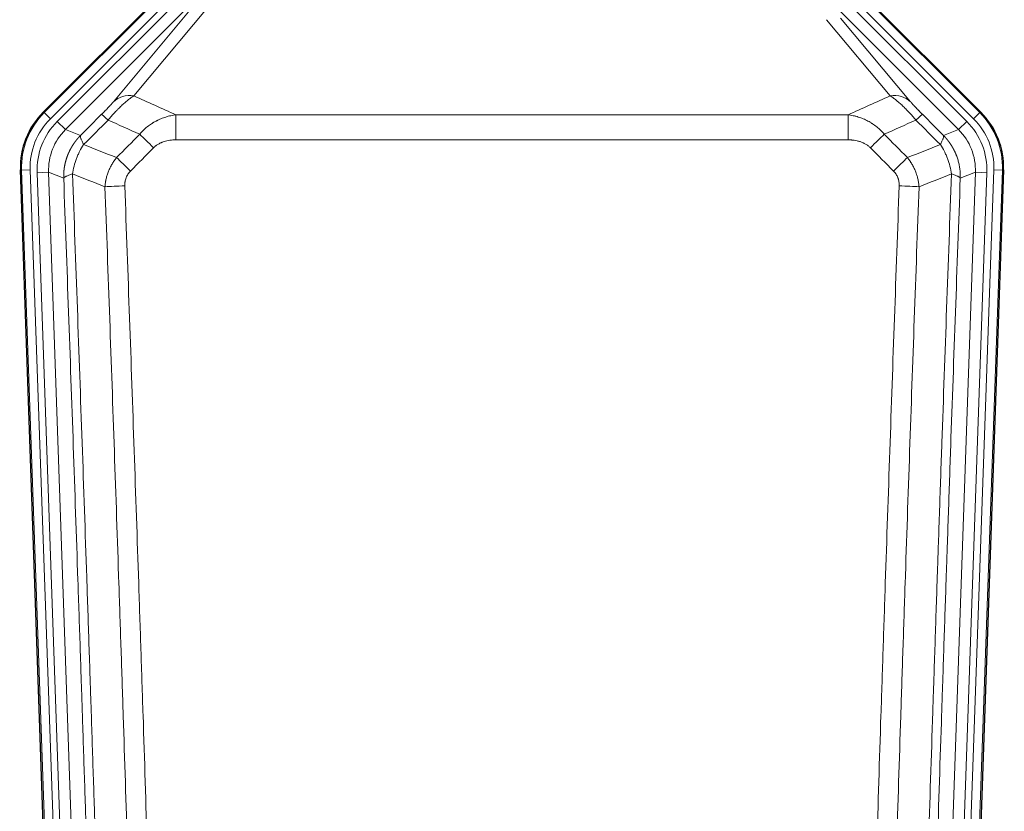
# Model space of a CAD drawing. Header units: inches. Extents: x 0 to 20790, y -12 to 14700.
# Tile 24 of 191: x 2931 to 3272, y 5009 to 5283. Entities that reach past the tile are written whole.
import ezdxf

# ---------------------------------------------------------------- set-up
doc = ezdxf.new("R2010")
doc.units = ezdxf.units.IN
doc.layers.add('1', color=7, linetype='Continuous', true_color=0xffffff)

msp = doc.modelspace()

# ---------------------------------------------------------------- linework, layer by layer
at = {"layer": '1', "color": 2, "linetype": 'Continuous', "lineweight": 25}
for p, q in [((2938.905, 5251.346), (2982.721, 5295.162)), ((3220.372, 5295.162), (3264.188, 5251.346)), ((2944.142, 4855.694), (2931.024, 5231.34)), ((3272.068, 5231.34), (3258.951, 4855.694))]:
    msp.add_line(p, q, dxfattribs=at)
at = {"layer": '1', "color": 110, "linetype": 'Continuous', "lineweight": 13}
for p, q in [((2939.286, 5251.196), (2982.877, 5294.787)), ((3220.216, 5294.787), (3263.807, 5251.196)), ((2984.995, 5292.669), (2941.404, 5249.078)), ((3261.689, 5249.078), (3218.098, 5292.669)), ((2943.796, 5248.136), (2985.971, 5290.311)), ((2988.796, 5287.487), (2946.62, 5245.311)), ((2996.411, 5288.196), (2970.333, 5257.023)), ((3256.472, 5245.311), (3214.297, 5287.487)), ((3259.297, 5248.136), (3217.121, 5290.311)), ((2963.272, 5254.977), (2989.35, 5286.15)), ((3232.759, 5257.023), (3210.645, 5283.459)), ((3215.547, 5283.994), (3239.821, 5254.977)), ((2938.905, 5251.346), (2939.286, 5251.196)), ((2941.404, 5249.078), (2939.286, 5251.196)), ((2984.96, 5241.744), (2984.96, 5250.452)), ((2984.96, 5250.452), (3218.133, 5250.452)), ((3218.133, 5241.744), (3218.133, 5250.452)), ((3263.807, 5251.196), (3261.689, 5249.078)), ((3263.807, 5251.196), (3264.188, 5251.346)), ((2943.796, 5248.136), (2946.62, 5245.311)), ((3256.472, 5245.311), (3259.297, 5248.136)), ((2946.62, 5245.311), (2951.845, 5243.253)), ((3251.248, 5243.253), (3256.472, 5245.311)), ((3218.133, 5241.744), (2984.96, 5241.744)), ((2931.405, 5231.19), (2931.024, 5231.34)), ((2934.399, 5231.294), (2931.405, 5231.19)), ((2944.516, 4855.747), (2931.405, 5231.19)), ((2934.399, 5231.294), (2947.51, 4855.851)), ((2936.791, 5230.352), (2940.783, 5230.492)), ((2936.791, 5230.352), (2949.857, 4856.181)), ((2946.031, 5228.424), (2940.783, 5230.492)), ((2940.783, 5230.492), (2953.849, 4856.321)), ((3249.244, 4856.321), (3262.31, 5230.492)), ((3266.302, 5230.352), (3253.236, 4856.181)), ((3255.583, 4855.851), (3268.694, 5231.294)), ((3262.31, 5230.492), (3257.062, 5228.424)), ((3271.688, 5231.19), (3258.577, 4855.747)), ((3262.31, 5230.492), (3266.302, 5230.352)), ((3271.688, 5231.19), (3268.694, 5231.294)), ((3272.068, 5231.34), (3271.688, 5231.19))]:
    msp.add_line(p, q, dxfattribs=at)
for centre, major_axis, ratio, start_param, end_param in [((2970.333, 5247.916), (-7.67, 6.416), 0.860824, 5.3364913, 6.1801624), ((3232.759, 5247.916), (-7.67, -6.416), 0.860824, 3.2446156, 4.0882866), ((2958.418, 5232.104), (25.153, -9.908), 0.9987323, 2.7320361, 3.5511492), ((2966.246, 5243.551), (7.081, -7.061), 0.0269081, 2.343706, 3.0892138), ((3236.847, 5243.551), (-7.081, -7.061), 0.0269081, 3.1939715, 3.9394793), ((3244.675, 5232.104), (-25.153, -9.908), 0.9987323, 2.7320361, 3.5511492), ((2958.418, 5232.104, 0), (22.366, -8.81), 0.9983711, 2.7320361, 3.5511492), ((2960.81, 5231.162, 0), (-22.366, 8.81), 0.9983711, 5.8736288, 6.6927419), ((3242.283, 5231.162, 0), (22.366, 8.81), 0.9983711, 5.8736288, 6.6927419), ((3244.675, 5232.104, 0), (-22.366, -8.81), 0.9983711, 2.7320361, 3.5511492), ((2960.81, 5231.162), (18.651, -7.347), 0.9977215, 2.7320361, 3.5511492), ((2977.202, 5238.621), (7.096, -7.046), 0.0275577, 1.5981516, 2.344042), ((3225.891, 5238.621), (-7.096, -7.046), 0.0275577, 3.9391433, 4.6850337), ((3242.283, 5231.162), (-18.651, -7.347), 0.9977215, 2.7320361, 3.5511492), ((2969.193, 5230.556), (7.095, -7.047), 0.0252539, 1.5958719, 2.342907), ((3233.9, 5230.556), (7.095, 7.047), 0.0252539, 0.7986857, 1.5457208), ((2967.221, 5225.469), (-9.993, -0.365), 0.0335157, 4.711165, 5.4709844), ((3235.872, 5225.469), (-9.993, 0.365), 0.0335157, 3.9537936, 4.713613)]:
    msp.add_ellipse(centre, major_axis=major_axis, ratio=ratio, start_param=start_param, end_param=end_param, dxfattribs=at)
at = {"layer": '1', "color": 2, "linetype": 'Continuous', "lineweight": 25}
for centre, major_axis in [((2958.046, 5232.251, 0), (25.162, -9.912)), ((3245.047, 5232.251, 0), (-25.162, -9.912))]:
    msp.add_ellipse(centre, major_axis=major_axis, ratio=0.9983711, start_param=2.7320361, end_param=3.5511492, dxfattribs=at)
at = {"layer": '1', "color": 110, "linetype": 'Continuous', "lineweight": 13}
for points, knots in [([(2961.438, 5248.618), (2961.822, 5249.077), (2962.592, 5249.974), (2963.368, 5250.828), (2963.952, 5251.453), (2964.147, 5251.659), (2964.391, 5251.912), (2964.44, 5251.963), (2964.537, 5252.064), (2964.683, 5252.214), (2964.829, 5252.361), (2965.313, 5252.849), (2965.697, 5253.223), (2966.456, 5253.939), (2966.831, 5254.281), (2967.296, 5254.689), (2967.389, 5254.769), (2967.573, 5254.928), (2967.848, 5255.162), (2968.118, 5255.385), (2968.653, 5255.816), (2969, 5256.084), (2969.51, 5256.458), (2969.678, 5256.578), (2969.926, 5256.75), (2970.009, 5256.807), (2970.172, 5256.917), (2970.253, 5256.971), (2970.333, 5257.023)], [0, 0, 0, 0, 0.125, 0.25, 0.25, 0.3125, 0.3125, 0.328125, 0.328125, 0.34375, 0.375, 0.375, 0.5, 0.5, 0.625, 0.625, 0.65625, 0.65625, 0.6875, 0.75, 0.75, 0.875, 0.875, 0.9375, 0.9375, 0.96875, 0.96875, 1, 1, 1, 1]), ([(3232.759, 5257.023), (3233.081, 5256.813), (3233.412, 5256.583), (3234.089, 5256.087), (3234.436, 5255.819), (3234.97, 5255.388), (3235.15, 5255.239), (3235.424, 5255.009), (3235.516, 5254.931), (3235.654, 5254.812), (3235.701, 5254.772), (3235.793, 5254.691), (3236.211, 5254.327), (3237.009, 5253.601), (3237.774, 5252.855), (3238.353, 5252.272), (3238.547, 5252.074), (3238.839, 5251.77), (3238.936, 5251.668), (3239.083, 5251.514), (3239.132, 5251.462), (3239.23, 5251.358), (3239.279, 5251.306), (3239.719, 5250.835), (3240.109, 5250.405), (3240.884, 5249.527), (3241.27, 5249.078), (3241.655, 5248.618)], [0, 0, 0, 0, 0.125, 0.125, 0.25, 0.25, 0.3125, 0.3125, 0.34375, 0.34375, 0.359375, 0.359375, 0.375, 0.5, 0.625, 0.625, 0.6875, 0.6875, 0.71875, 0.71875, 0.734375, 0.734375, 0.75, 0.75, 0.875, 0.875, 1, 1, 1, 1]), ([(2963.272, 5254.977), (2963.247, 5254.947), (2963.221, 5254.916), (2963.168, 5254.853), (2963.141, 5254.822), (2963.058, 5254.724), (2963.001, 5254.657), (2962.821, 5254.451), (2962.693, 5254.304), (2962.485, 5254.071), (2962.413, 5253.991), (2962.301, 5253.868), (2962.245, 5253.805), (2962.186, 5253.741), (2962.147, 5253.698), (2962.127, 5253.677), (2961.948, 5253.481), (2961.781, 5253.3), (2961.43, 5252.924), (2961.246, 5252.73), (2961.006, 5252.477), (2960.933, 5252.401), (2960.859, 5252.324), (2960.809, 5252.272), (2960.784, 5252.246), (2960.659, 5252.115), (2960.558, 5252.01), (2960.251, 5251.694), (2960.043, 5251.48), (2959.619, 5251.05), (2959.404, 5250.832), (2959.185, 5250.613)], [0, 0, 0, 0, 0.03125, 0.03125, 0.0625, 0.0625, 0.125, 0.125, 0.25, 0.25, 0.3125, 0.3125, 0.34375, 0.359375, 0.359375, 0.375, 0.375, 0.5, 0.5, 0.625, 0.625, 0.65625, 0.671875, 0.671875, 0.6875, 0.6875, 0.75, 0.75, 0.875, 0.875, 1, 1, 1, 1]), ([(3243.908, 5250.613), (3243.689, 5250.833), (3243.472, 5251.051), (3243.046, 5251.484), (3242.837, 5251.699), (3242.579, 5251.965), (3242.527, 5252.019), (3242.426, 5252.124), (3242.275, 5252.281), (3242.129, 5252.434), (3241.842, 5252.734), (3241.66, 5252.928), (3241.31, 5253.302), (3241.143, 5253.483), (3240.963, 5253.679), (3240.943, 5253.701), (3240.904, 5253.744), (3240.846, 5253.808), (3240.713, 5253.954), (3240.606, 5254.074), (3240.398, 5254.307), (3240.27, 5254.453), (3240.032, 5254.727), (3239.922, 5254.856), (3239.821, 5254.977)], [0, 0, 0, 0, 0.125, 0.125, 0.25, 0.25, 0.28125, 0.28125, 0.3125, 0.375, 0.375, 0.5, 0.5, 0.625, 0.625, 0.640625, 0.640625, 0.65625, 0.6875, 0.75, 0.75, 0.875, 0.875, 1, 1, 1, 1]), ([(2972.384, 5243.682), (2972.584, 5243.922), (2972.79, 5244.156), (2973.107, 5244.499), (2973.214, 5244.612), (2973.431, 5244.835), (2973.54, 5244.945), (2974.093, 5245.486), (2974.554, 5245.894), (2975.511, 5246.661), (2976.007, 5247.021), (2976.649, 5247.441), (2976.778, 5247.523), (2976.974, 5247.644), (2977.04, 5247.685), (2977.171, 5247.764), (2977.237, 5247.803), (2977.568, 5247.998), (2977.903, 5248.184), (2978.243, 5248.36), (2978.379, 5248.43), (2978.447, 5248.464), (2978.653, 5248.567), (2978.79, 5248.633), (2979.204, 5248.826), (2979.481, 5248.949), (2980.319, 5249.295), (2980.884, 5249.499), (2982.027, 5249.857), (2982.605, 5250.011), (2983.773, 5250.268), (2984.364, 5250.373), (2984.96, 5250.452)], [0, 0, 0, 0, 0.0625, 0.0625, 0.09375, 0.09375, 0.125, 0.125, 0.25, 0.25, 0.375, 0.375, 0.40625, 0.40625, 0.421875, 0.421875, 0.4375, 0.4375, 0.5, 0.515625, 0.515625, 0.53125, 0.53125, 0.5625, 0.5625, 0.625, 0.625, 0.75, 0.75, 0.875, 0.875, 1, 1, 1, 1]), ([(3218.133, 5250.452), (3218.73, 5250.373), (3219.398, 5250.255), (3220.062, 5250.104), (3220.209, 5250.07), (3220.283, 5250.053), (3220.503, 5249.999), (3220.65, 5249.961), (3221.087, 5249.844), (3221.377, 5249.76), (3222.239, 5249.489), (3222.804, 5249.284), (3223.917, 5248.821), (3224.464, 5248.565), (3225.27, 5248.14), (3225.669, 5247.917), (3226.063, 5247.679), (3226.259, 5247.558), (3226.324, 5247.517), (3226.454, 5247.434), (3226.518, 5247.392), (3227.097, 5247.013), (3227.594, 5246.652), (3228.549, 5245.885), (3229.008, 5245.479), (3229.887, 5244.617), (3230.308, 5244.162), (3230.709, 5243.682)], [0, 0, 0, 0, 0.125, 0.140625, 0.140625, 0.15625, 0.15625, 0.1875, 0.1875, 0.25, 0.25, 0.375, 0.375, 0.5, 0.5, 0.5625, 0.59375, 0.59375, 0.609375, 0.609375, 0.625, 0.625, 0.75, 0.75, 0.875, 0.875, 1, 1, 1, 1]), ([(2946.031, 5228.424), (2946.03, 5228.447), (2946.028, 5228.494), (2946.027, 5228.563), (2946.025, 5228.632), (2946.024, 5228.701), (2946.022, 5228.77), (2946.021, 5228.839), (2946.021, 5228.908), (2946.02, 5228.977), (2946.02, 5229.046), (2946.02, 5229.115), (2946.02, 5229.184), (2946.021, 5229.253), (2946.022, 5229.322), (2946.023, 5229.391), (2946.024, 5229.459), (2946.025, 5229.528), (2946.027, 5229.597), (2946.029, 5229.665), (2946.031, 5229.734), (2946.033, 5229.803), (2946.036, 5229.871), (2946.039, 5229.939), (2946.042, 5230.008), (2946.045, 5230.076), (2946.049, 5230.144), (2946.053, 5230.213), (2946.057, 5230.281), (2946.061, 5230.349), (2946.065, 5230.417), (2946.07, 5230.485), (2946.075, 5230.553), (2946.08, 5230.621), (2946.085, 5230.689), (2946.091, 5230.757), (2946.097, 5230.825), (2946.103, 5230.892), (2946.109, 5230.96), (2946.115, 5231.027), (2946.122, 5231.095), (2946.129, 5231.162), (2946.136, 5231.23), (2946.144, 5231.297), (2946.151, 5231.364), (2946.159, 5231.432), (2946.167, 5231.499), (2946.175, 5231.566), (2946.184, 5231.633), (2946.192, 5231.7), (2946.201, 5231.767), (2946.211, 5231.834), (2946.22, 5231.9), (2946.229, 5231.967), (2946.239, 5232.034), (2946.249, 5232.1), (2946.259, 5232.167), (2946.27, 5232.233), (2946.281, 5232.3), (2946.291, 5232.366), (2946.303, 5232.432), (2946.314, 5232.498), (2946.325, 5232.564), (2946.337, 5232.63), (2946.349, 5232.696), (2946.361, 5232.762), (2946.374, 5232.827), (2946.386, 5232.893), (2946.399, 5232.959), (2946.412, 5233.024), (2946.425, 5233.09), (2946.438, 5233.155), (2946.452, 5233.22), (2946.466, 5233.285), (2946.48, 5233.35), (2946.494, 5233.415), (2946.509, 5233.48), (2946.523, 5233.545), (2946.538, 5233.61), (2946.553, 5233.675), (2946.568, 5233.739), (2946.584, 5233.804), (2946.6, 5233.868), (2946.615, 5233.932), (2946.631, 5233.997), (2946.648, 5234.061), (2946.664, 5234.125), (2946.681, 5234.189), (2946.698, 5234.253), (2946.715, 5234.316), (2946.732, 5234.38), (2946.75, 5234.444), (2946.767, 5234.507), (2946.785, 5234.57), (2946.803, 5234.634), (2946.821, 5234.697), (2946.84, 5234.76), (2946.858, 5234.823), (2946.877, 5234.886), (2946.896, 5234.949), (2946.916, 5235.012), (2946.935, 5235.074), (2946.955, 5235.137), (2946.974, 5235.199), (2946.994, 5235.261), (2947.015, 5235.324), (2947.035, 5235.386), (2947.055, 5235.448), (2947.076, 5235.51), (2947.097, 5235.571), (2947.118, 5235.633), (2947.14, 5235.695), (2947.161, 5235.756), (2947.183, 5235.818), (2947.205, 5235.879), (2947.227, 5235.94), (2947.249, 5236.001), (2947.271, 5236.062), (2947.294, 5236.123), (2947.317, 5236.184), (2947.34, 5236.244), (2947.363, 5236.305), (2947.386, 5236.365), (2947.409, 5236.425), (2947.433, 5236.486), (2947.457, 5236.546), (2947.481, 5236.606), (2947.505, 5236.665), (2947.53, 5236.725), (2947.554, 5236.785), (2947.579, 5236.844), (2947.604, 5236.904), (2947.629, 5236.963), (2947.654, 5237.022), (2947.68, 5237.081), (2947.705, 5237.14), (2947.731, 5237.199), (2947.757, 5237.258), (2947.783, 5237.316), (2947.809, 5237.375), (2947.836, 5237.433), (2947.862, 5237.491), (2947.889, 5237.549), (2947.916, 5237.607), (2947.943, 5237.665), (2947.971, 5237.723), (2947.998, 5237.78), (2948.026, 5237.838), (2948.053, 5237.895), (2948.081, 5237.953), (2948.109, 5238.01), (2948.138, 5238.067), (2948.166, 5238.123), (2948.195, 5238.18), (2948.223, 5238.237), (2948.252, 5238.293), (2948.281, 5238.35), (2948.311, 5238.406), (2948.34, 5238.462), (2948.37, 5238.518), (2948.399, 5238.574), (2948.429, 5238.63), (2948.459, 5238.685), (2948.489, 5238.741), (2948.52, 5238.796), (2948.55, 5238.851), (2948.581, 5238.906), (2948.612, 5238.961), (2948.643, 5239.016), (2948.674, 5239.071), (2948.705, 5239.126), (2948.736, 5239.18), (2948.768, 5239.234), (2948.8, 5239.288), (2948.831, 5239.342), (2948.863, 5239.396), (2948.896, 5239.45), (2948.928, 5239.504), (2948.96, 5239.557), (2948.993, 5239.611), (2949.026, 5239.664), (2949.058, 5239.717), (2949.091, 5239.77), (2949.125, 5239.823), (2949.158, 5239.876), (2949.191, 5239.928), (2949.225, 5239.981), (2949.259, 5240.033), (2949.292, 5240.085), (2949.326, 5240.137), (2949.361, 5240.189), (2949.395, 5240.241), (2949.429, 5240.292), (2949.464, 5240.344), (2949.498, 5240.395), (2949.533, 5240.446), (2949.568, 5240.497), (2949.603, 5240.548), (2949.638, 5240.599), (2949.674, 5240.65), (2949.709, 5240.7), (2949.745, 5240.75), (2949.781, 5240.801), (2949.817, 5240.851), (2949.853, 5240.901), (2949.889, 5240.95), (2949.925, 5241), (2949.961, 5241.049), (2949.998, 5241.099), (2950.034, 5241.148), (2950.071, 5241.197), (2950.108, 5241.246), (2950.145, 5241.295), (2950.182, 5241.343), (2950.219, 5241.392), (2950.257, 5241.44), (2950.294, 5241.488), (2950.332, 5241.537), (2950.37, 5241.584), (2950.408, 5241.632), (2950.446, 5241.68), (2950.484, 5241.727), (2950.522, 5241.775), (2950.56, 5241.822), (2950.599, 5241.869), (2950.637, 5241.916), (2950.676, 5241.962), (2950.715, 5242.009), (2950.754, 5242.056), (2950.793, 5242.102), (2950.832, 5242.148), (2950.871, 5242.194), (2950.91, 5242.24), (2950.95, 5242.286), (2950.99, 5242.331), (2951.029, 5242.376), (2951.069, 5242.422), (2951.109, 5242.467), (2951.149, 5242.512), (2951.189, 5242.557), (2951.229, 5242.601), (2951.27, 5242.646), (2951.31, 5242.69), (2951.351, 5242.734), (2951.391, 5242.778), (2951.432, 5242.822), (2951.473, 5242.866), (2951.514, 5242.91), (2951.555, 5242.953), (2951.596, 5242.997), (2951.637, 5243.04), (2951.679, 5243.083), (2951.72, 5243.126), (2951.762, 5243.168), (2951.804, 5243.211), (2951.831, 5243.239), (2951.845, 5243.253)], [0, 0, 0, 0, 0.0042303, 0.0084583, 0.0126838, 0.016907, 0.0211277, 0.0253461, 0.0295621, 0.0337757, 0.037987, 0.0421959, 0.0464023, 0.0506064, 0.0548082, 0.0590075, 0.0632045, 0.0673991, 0.0715913, 0.0757811, 0.0799686, 0.0841537, 0.0883364, 0.0925167, 0.0966947, 0.1008703, 0.1050435, 0.1092144, 0.1133829, 0.117549, 0.1217128, 0.1258741, 0.1300332, 0.1341898, 0.1383441, 0.1424961, 0.1466456, 0.1507929, 0.1549377, 0.1590802, 0.1632203, 0.1673581, 0.1714935, 0.1756266, 0.1797573, 0.1838856, 0.1880116, 0.1921352, 0.1962565, 0.2003755, 0.204492, 0.2086063, 0.2127182, 0.2168277, 0.2209349, 0.2250397, 0.2291422, 0.2332423, 0.2373401, 0.2414356, 0.2455287, 0.2496195, 0.2537079, 0.257794, 0.2618777, 0.2659591, 0.2700382, 0.2741149, 0.2781893, 0.2822614, 0.2863311, 0.2903985, 0.2944635, 0.2985262, 0.3025866, 0.3066447, 0.3107004, 0.3147538, 0.3188048, 0.3228536, 0.3269, 0.3309441, 0.3349858, 0.3390253, 0.3430624, 0.3470972, 0.3511296, 0.3551598, 0.3591876, 0.3632131, 0.3672363, 0.3712571, 0.3752757, 0.3792919, 0.3833058, 0.3873174, 0.3913267, 0.3953337, 0.3993384, 0.4033407, 0.4073408, 0.4113385, 0.4153339, 0.419327, 0.4233179, 0.4273064, 0.4312926, 0.4352765, 0.4392581, 0.4432373, 0.4472143, 0.451189, 0.4551614, 0.4591315, 0.4630993, 0.4670648, 0.471028, 0.4749889, 0.4789475, 0.4829038, 0.4868578, 0.4908095, 0.494759, 0.4987061, 0.502651, 0.5065936, 0.5105338, 0.5144718, 0.5184076, 0.522341, 0.5262721, 0.530201, 0.5341276, 0.5380519, 0.5419739, 0.5458936, 0.5498111, 0.5537262, 0.5576392, 0.5615498, 0.5654581, 0.5693642, 0.573268, 0.5771696, 0.5810688, 0.5849658, 0.5888606, 0.592753, 0.5966432, 0.6005311, 0.6044168, 0.6083002, 0.6121813, 0.6160602, 0.6199368, 0.6238111, 0.6276832, 0.6315531, 0.6354206, 0.6392859, 0.643149, 0.6470098, 0.6508684, 0.6547247, 0.6585787, 0.6624305, 0.66628, 0.6701273, 0.6739724, 0.6778152, 0.6816557, 0.685494, 0.6893301, 0.6931639, 0.6969955, 0.7008248, 0.7046519, 0.7084768, 0.7122994, 0.7161198, 0.7199379, 0.7237539, 0.7275675, 0.731379, 0.7351882, 0.7389952, 0.7427999, 0.7466024, 0.7504027, 0.7542008, 0.7579966, 0.7617902, 0.7655816, 0.7693708, 0.7731577, 0.7769424, 0.7807249, 0.7845052, 0.7882833, 0.7920591, 0.7958327, 0.7996042, 0.8033734, 0.8071403, 0.8109051, 0.8146677, 0.818428, 0.8221862, 0.8259421, 0.8296958, 0.8334474, 0.8371967, 0.8409438, 0.8446887, 0.8484314, 0.8521719, 0.8559102, 0.8596463, 0.8633802, 0.867112, 0.8708415, 0.8745688, 0.8782939, 0.8820169, 0.8857376, 0.8894562, 0.8931726, 0.8968867, 0.9005987, 0.9043086, 0.9080162, 0.9117216, 0.9154249, 0.919126, 0.9228249, 0.9265216, 0.9302161, 0.9339085, 0.9375987, 0.9412867, 0.9449725, 0.9486562, 0.9523377, 0.956017, 0.9596942, 0.9633691, 0.967042, 0.9707126, 0.9743811, 0.9780474, 0.9817116, 0.9853736, 0.9890334, 0.9926911, 0.9963466, 1, 1, 1, 1]), ([(2952.951, 5240.095), (2952.844, 5240.302), (2952.744, 5240.501), (2952.557, 5240.882), (2952.47, 5241.065), (2952.31, 5241.41), (2952.238, 5241.574), (2952.109, 5241.882), (2952.052, 5242.027), (2951.956, 5242.295), (2951.916, 5242.419), (2951.853, 5242.645), (2951.831, 5242.747), (2951.79, 5243.022), (2951.799, 5243.16), (2951.845, 5243.253)], [0, 0, 0, 0, 0.125, 0.125, 0.25, 0.25, 0.375, 0.375, 0.5, 0.5, 0.625, 0.625, 0.75, 0.75, 1, 1, 1, 1]), ([(3251.248, 5243.253), (3251.294, 5243.16), (3251.303, 5243.022), (3251.262, 5242.747), (3251.24, 5242.645), (3251.177, 5242.419), (3251.137, 5242.295), (3251.041, 5242.027), (3250.984, 5241.882), (3250.855, 5241.574), (3250.783, 5241.41), (3250.623, 5241.065), (3250.536, 5240.882), (3250.349, 5240.501), (3250.248, 5240.302), (3250.142, 5240.095)], [0, 0, 0, 0, 0.25, 0.25, 0.375, 0.375, 0.5, 0.5, 0.625, 0.625, 0.75, 0.75, 0.875, 0.875, 1, 1, 1, 1]), ([(3251.248, 5243.253), (3251.265, 5243.236), (3251.299, 5243.201), (3251.35, 5243.148), (3251.402, 5243.096), (3251.453, 5243.042), (3251.504, 5242.989), (3251.554, 5242.936), (3251.605, 5242.882), (3251.655, 5242.828), (3251.706, 5242.774), (3251.756, 5242.72), (3251.806, 5242.665), (3251.856, 5242.61), (3251.905, 5242.555), (3251.955, 5242.5), (3252.004, 5242.444), (3252.053, 5242.389), (3252.102, 5242.333), (3252.151, 5242.277), (3252.199, 5242.22), (3252.248, 5242.164), (3252.296, 5242.107), (3252.344, 5242.05), (3252.392, 5241.992), (3252.44, 5241.935), (3252.487, 5241.877), (3252.535, 5241.819), (3252.582, 5241.761), (3252.629, 5241.703), (3252.676, 5241.644), (3252.723, 5241.585), (3252.769, 5241.526), (3252.815, 5241.467), (3252.861, 5241.408), (3252.907, 5241.348), (3252.953, 5241.288), (3252.999, 5241.228), (3253.044, 5241.168), (3253.089, 5241.107), (3253.134, 5241.046), (3253.179, 5240.985), (3253.223, 5240.924), (3253.268, 5240.863), (3253.312, 5240.801), (3253.356, 5240.739), (3253.4, 5240.677), (3253.443, 5240.615), (3253.487, 5240.553), (3253.53, 5240.49), (3253.573, 5240.427), (3253.615, 5240.364), (3253.658, 5240.301), (3253.7, 5240.237), (3253.742, 5240.174), (3253.784, 5240.11), (3253.826, 5240.046), (3253.868, 5239.981), (3253.909, 5239.917), (3253.95, 5239.852), (3253.991, 5239.787), (3254.031, 5239.722), (3254.072, 5239.657), (3254.112, 5239.591), (3254.152, 5239.525), (3254.192, 5239.46), (3254.231, 5239.393), (3254.271, 5239.327), (3254.31, 5239.261), (3254.348, 5239.194), (3254.387, 5239.127), (3254.425, 5239.06), (3254.464, 5238.993), (3254.502, 5238.925), (3254.539, 5238.857), (3254.577, 5238.79), (3254.614, 5238.722), (3254.651, 5238.653), (3254.688, 5238.585), (3254.724, 5238.516), (3254.76, 5238.447), (3254.797, 5238.378), (3254.832, 5238.309), (3254.868, 5238.24), (3254.903, 5238.17), (3254.938, 5238.101), (3254.973, 5238.031), (3255.008, 5237.96), (3255.042, 5237.89), (3255.076, 5237.82), (3255.11, 5237.749), (3255.144, 5237.678), (3255.177, 5237.607), (3255.21, 5237.536), (3255.243, 5237.465), (3255.275, 5237.393), (3255.308, 5237.321), (3255.34, 5237.249), (3255.371, 5237.177), (3255.403, 5237.105), (3255.434, 5237.033), (3255.465, 5236.96), (3255.496, 5236.887), (3255.527, 5236.814), (3255.557, 5236.741), (3255.587, 5236.668), (3255.616, 5236.594), (3255.646, 5236.521), (3255.844, 5236.02), (3256.178, 5235.07), (3256.566, 5233.641), (3256.852, 5232.167), (3257.03, 5230.655), (3257.073, 5229.588), (3257.073, 5228.982), (3257.072, 5228.843), (3257.07, 5228.704), (3257.067, 5228.564), (3257.064, 5228.471), (3257.062, 5228.424)], [0, 0, 0, 0, 0.0045083, 0.0090195, 0.0135338, 0.0180512, 0.0225715, 0.0270949, 0.0316214, 0.0361509, 0.0406834, 0.0452189, 0.0497575, 0.0542992, 0.0588439, 0.0633916, 0.0679424, 0.0724963, 0.0770532, 0.0816132, 0.0861762, 0.0907423, 0.0953114, 0.0998837, 0.104459, 0.1090373, 0.1136188, 0.1182033, 0.1227909, 0.1273815, 0.1319753, 0.1365721, 0.141172, 0.145775, 0.1503811, 0.1549903, 0.1596025, 0.1642179, 0.1688364, 0.1734579, 0.1780826, 0.1827103, 0.1873412, 0.1919752, 0.1966123, 0.2012524, 0.2058957, 0.2105422, 0.2151917, 0.2198443, 0.2245001, 0.229159, 0.233821, 0.2384861, 0.2431544, 0.2478258, 0.2525003, 0.2571779, 0.2618587, 0.2665427, 0.2712297, 0.2759199, 0.2806133, 0.2853097, 0.2900094, 0.2947122, 0.2994181, 0.3041272, 0.3088394, 0.3135548, 0.3182733, 0.322995, 0.3277199, 0.3324479, 0.3371791, 0.3419135, 0.346651, 0.3513917, 0.3561355, 0.3608826, 0.3656328, 0.3703861, 0.3751427, 0.3799024, 0.3846654, 0.3894315, 0.3942008, 0.3989732, 0.4037489, 0.4085278, 0.4133098, 0.4180951, 0.4228835, 0.4276751, 0.43247, 0.437268, 0.4420692, 0.4468737, 0.4516813, 0.4564922, 0.4613063, 0.4661235, 0.470944, 0.4757677, 0.4805947, 0.4854248, 0.4902582, 0.4950947, 0.4999345, 0.5888915, 0.6791125, 0.7706071, 0.8633844, 0.9574535, 0.965938, 0.9744348, 0.9829441, 0.9914659, 1, 1, 1, 1]), ([(2949.086, 5229.9), (2949.215, 5230.803), (2949.393, 5231.705), (2949.85, 5233.49), (2950.127, 5234.372), (2950.615, 5235.665), (2950.79, 5236.091), (2951.162, 5236.931), (2951.359, 5237.345), (2951.986, 5238.565), (2952.448, 5239.349), (2952.951, 5240.095)], [0, 0, 0, 0, 0.25, 0.25, 0.5, 0.5, 0.625, 0.625, 0.75, 0.75, 1, 1, 1, 1]), ([(2977.202, 5239.009), (2977.327, 5239.136), (2977.457, 5239.258), (2977.658, 5239.434), (2977.727, 5239.492), (2977.865, 5239.604), (2977.934, 5239.659), (2978.287, 5239.926), (2978.581, 5240.12), (2979.191, 5240.472), (2979.507, 5240.63), (2979.915, 5240.807), (2979.997, 5240.841), (2980.162, 5240.908), (2980.244, 5240.94), (2980.492, 5241.032), (2980.659, 5241.09), (2981.16, 5241.25), (2981.497, 5241.34), (2982.177, 5241.492), (2982.519, 5241.553), (2983.209, 5241.65), (2983.556, 5241.686), (2984.255, 5241.732), (2984.607, 5241.744), (2984.96, 5241.744)], [0, 0, 0, 0, 0.0625, 0.0625, 0.09375, 0.09375, 0.125, 0.125, 0.25, 0.25, 0.375, 0.375, 0.40625, 0.40625, 0.4375, 0.4375, 0.5, 0.5, 0.625, 0.625, 0.75, 0.75, 0.875, 0.875, 1, 1, 1, 1]), ([(3218.133, 5241.744), (3218.486, 5241.744), (3218.84, 5241.732), (3219.281, 5241.703), (3219.369, 5241.696), (3219.545, 5241.681), (3219.633, 5241.673), (3219.896, 5241.645), (3220.071, 5241.624), (3220.593, 5241.55), (3220.938, 5241.487), (3221.621, 5241.334), (3221.958, 5241.242), (3222.626, 5241.028), (3222.956, 5240.905), (3223.321, 5240.745), (3223.362, 5240.727), (3223.443, 5240.69), (3223.563, 5240.634), (3223.841, 5240.499), (3224.073, 5240.374), (3224.527, 5240.111), (3224.818, 5239.918), (3225.375, 5239.494), (3225.641, 5239.263), (3225.891, 5239.009)], [0, 0, 0, 0, 0.125, 0.125, 0.15625, 0.15625, 0.1875, 0.1875, 0.25, 0.25, 0.375, 0.375, 0.5, 0.5, 0.625, 0.625, 0.640625, 0.640625, 0.65625, 0.6875, 0.75, 0.75, 0.875, 0.875, 1, 1, 1, 1]), ([(3250.142, 5240.095), (3250.645, 5239.349), (3251.107, 5238.565), (3251.733, 5237.345), (3251.931, 5236.931), (3252.303, 5236.091), (3252.478, 5235.665), (3252.965, 5234.372), (3253.243, 5233.49), (3253.7, 5231.705), (3253.878, 5230.803), (3254.007, 5229.9)], [0, 0, 0, 0, 0.25, 0.25, 0.375, 0.375, 0.5, 0.5, 0.75, 0.75, 1, 1, 1, 1]), ([(2960.338, 5225.461), (2960.374, 5225.923), (2960.427, 5226.383), (2960.516, 5226.956), (2960.534, 5227.071), (2960.574, 5227.299), (2960.595, 5227.414), (2960.66, 5227.755), (2960.708, 5227.982), (2960.865, 5228.657), (2961.106, 5229.548), (2961.414, 5230.417), (2961.67, 5231.061), (2961.782, 5231.328), (2961.901, 5231.592), (2961.949, 5231.698), (2961.973, 5231.751), (2962.046, 5231.908), (2962.096, 5232.013), (2962.35, 5232.533), (2962.568, 5232.939), (2963.034, 5233.732), (2963.528, 5234.506), (2964.08, 5235.242), (2964.371, 5235.601)], [0, 0, 0, 0, 0.125, 0.125, 0.15625, 0.15625, 0.1875, 0.1875, 0.25, 0.25, 0.375, 0.5, 0.5, 0.5625, 0.578125, 0.578125, 0.59375, 0.59375, 0.625, 0.625, 0.75, 0.75, 0.875, 1, 1, 1, 1]), ([(3238.722, 5235.601), (3239.013, 5235.242), (3239.29, 5234.873), (3239.619, 5234.398), (3239.683, 5234.303), (3239.812, 5234.11), (3239.875, 5234.013), (3240.061, 5233.721), (3240.182, 5233.524), (3240.531, 5232.927), (3240.966, 5232.115), (3241.339, 5231.273), (3241.594, 5230.629), (3241.676, 5230.412), (3241.792, 5230.084), (3241.83, 5229.974), (3241.903, 5229.754), (3241.939, 5229.643), (3242.111, 5229.09), (3242.232, 5228.644), (3242.439, 5227.746), (3242.612, 5226.841), (3242.719, 5225.923), (3242.755, 5225.461)], [0, 0, 0, 0, 0.125, 0.125, 0.15625, 0.15625, 0.1875, 0.1875, 0.25, 0.25, 0.375, 0.5, 0.5, 0.5625, 0.5625, 0.59375, 0.59375, 0.625, 0.625, 0.75, 0.75, 0.875, 1, 1, 1, 1]), ([(2946.031, 5228.424), (2946.06, 5228.523), (2946.15, 5228.63), (2946.373, 5228.799), (2946.462, 5228.857), (2946.668, 5228.975), (2946.785, 5229.036), (2947.046, 5229.161), (2947.191, 5229.224), (2947.505, 5229.354), (2947.675, 5229.42), (2948.039, 5229.554), (2948.233, 5229.622), (2948.643, 5229.759), (2948.86, 5229.829), (2949.086, 5229.9)], [0, 0, 0, 0, 0.25, 0.25, 0.375, 0.375, 0.5, 0.5, 0.625, 0.625, 0.75, 0.75, 0.875, 0.875, 1, 1, 1, 1]), ([(2949.086, 5229.9), (2949.657, 5214.345), (2950.785, 5183.236), (2952.43, 5136.571), (2953.497, 5105.461), (2954.285, 5082.128), (2954.676, 5070.462), (2955.128, 5056.851), (2955.32, 5051.018), (2955.448, 5047.129), (2955.512, 5045.184), (2955.831, 5035.463), (2956.211, 5023.8), (2956.648, 5010.197), (2956.835, 5004.368), (2956.959, 5000.482), (2957.021, 4998.54), (2957.577, 4981.057), (2958.55, 4950.001), (2959.961, 4903.49), (2960.869, 4872.533), (2961.315, 4857.066)], [0, 0, 0, 0, 0.125, 0.25, 0.375, 0.375, 0.4375, 0.46875, 0.484375, 0.484375, 0.5, 0.5, 0.5625, 0.59375, 0.609375, 0.609375, 0.625, 0.625, 0.75, 0.875, 1, 1, 1, 1]), ([(2967.221, 5225.804), (2967.212, 5226.041), (2967.215, 5226.277), (2967.232, 5226.572), (2967.236, 5226.631), (2967.246, 5226.749), (2967.251, 5226.808), (2967.27, 5226.984), (2967.286, 5227.101), (2967.341, 5227.448), (2967.39, 5227.677), (2967.51, 5228.128), (2967.582, 5228.35), (2967.708, 5228.678), (2967.753, 5228.787), (2967.826, 5228.948), (2967.851, 5229.002), (2967.902, 5229.109), (2967.928, 5229.162), (2968.063, 5229.424), (2968.181, 5229.626), (2968.437, 5230.017), (2968.575, 5230.205), (2968.87, 5230.569), (2969.027, 5230.744), (2969.193, 5230.912)], [0, 0, 0, 0, 0.125, 0.125, 0.15625, 0.15625, 0.1875, 0.1875, 0.25, 0.25, 0.375, 0.375, 0.5, 0.5, 0.5625, 0.5625, 0.59375, 0.59375, 0.625, 0.625, 0.75, 0.75, 0.875, 0.875, 1, 1, 1, 1]), ([(3233.9, 5230.912), (3234.066, 5230.744), (3234.224, 5230.568), (3234.41, 5230.338), (3234.447, 5230.292), (3234.519, 5230.198), (3234.555, 5230.151), (3234.659, 5230.008), (3234.726, 5229.911), (3234.918, 5229.616), (3235.153, 5229.212), (3235.343, 5228.786), (3235.469, 5228.457), (3235.509, 5228.346), (3235.563, 5228.178), (3235.581, 5228.121), (3235.614, 5228.008), (3235.63, 5227.951), (3235.706, 5227.666), (3235.754, 5227.437), (3235.827, 5226.975), (3235.851, 5226.743), (3235.878, 5226.276), (3235.88, 5226.041), (3235.872, 5225.804)], [0, 0, 0, 0, 0.125, 0.125, 0.15625, 0.15625, 0.1875, 0.1875, 0.25, 0.25, 0.375, 0.5, 0.5, 0.5625, 0.5625, 0.59375, 0.59375, 0.625, 0.625, 0.75, 0.75, 0.875, 0.875, 1, 1, 1, 1]), ([(3241.778, 4857.066), (3241.834, 4858.999), (3241.889, 4860.933), (3242.001, 4864.8), (3242.17, 4870.602), (3242.565, 4884.143), (3242.909, 4895.755), (3243.602, 4918.989), (3244.543, 4949.988), (3246.001, 4996.552), (3247.005, 5027.638), (3247.579, 5045.136), (3247.643, 5047.081), (3247.771, 5050.97), (3247.964, 5056.803), (3248.415, 5070.416), (3248.807, 5082.087), (3249.135, 5091.814), (3249.201, 5093.759), (3249.333, 5097.65), (3249.531, 5103.486), (3249.996, 5117.103), (3250.399, 5128.774), (3251.211, 5152.115), (3252.308, 5183.233), (3253.436, 5214.345), (3254.007, 5229.9)], [0, 0, 0, 0, 0.015625, 0.015625, 0.03125, 0.0625, 0.125, 0.125, 0.25, 0.375, 0.5, 0.5, 0.515625, 0.515625, 0.53125, 0.5625, 0.625, 0.625, 0.640625, 0.640625, 0.65625, 0.6875, 0.75, 0.75, 0.875, 1, 1, 1, 1]), ([(3254.007, 5229.9), (3254.233, 5229.829), (3254.45, 5229.759), (3254.86, 5229.622), (3255.054, 5229.554), (3255.418, 5229.42), (3255.588, 5229.354), (3255.902, 5229.224), (3256.047, 5229.161), (3256.308, 5229.036), (3256.425, 5228.975), (3256.631, 5228.857), (3256.72, 5228.799), (3256.943, 5228.63), (3257.033, 5228.523), (3257.062, 5228.424)], [0, 0, 0, 0, 0.125, 0.125, 0.25, 0.25, 0.375, 0.375, 0.5, 0.5, 0.625, 0.625, 0.75, 0.75, 1, 1, 1, 1]), ([(2958.226, 4856.936), (2957.781, 4872.346), (2956.875, 4903.191), (2955.468, 4949.533), (2954.498, 4980.476), (2953.944, 4997.896), (2953.882, 4999.831), (2953.758, 5003.703), (2953.572, 5009.511), (2953.135, 5023.064), (2952.757, 5034.686), (2952.439, 5044.372), (2952.375, 5046.309), (2952.247, 5050.184), (2952.056, 5055.996), (2951.605, 5069.558), (2951.215, 5081.183), (2950.429, 5104.431), (2949.366, 5135.43), (2947.725, 5181.927), (2946.6, 5212.925), (2946.031, 5228.424)], [0, 0, 0, 0, 0.125, 0.25, 0.375, 0.375, 0.390625, 0.390625, 0.40625, 0.4375, 0.5, 0.5, 0.515625, 0.515625, 0.53125, 0.5625, 0.625, 0.625, 0.75, 0.875, 1, 1, 1, 1]), ([(3257.062, 5228.424), (3256.493, 5212.925), (3255.368, 5181.924), (3254.274, 5150.917), (3253.465, 5127.66), (3253.063, 5116.031), (3252.599, 5102.462), (3252.401, 5096.647), (3252.27, 5092.771), (3252.204, 5090.832), (3251.876, 5081.14), (3251.486, 5069.512), (3251.036, 5055.948), (3250.844, 5050.135), (3250.716, 5046.26), (3250.652, 5044.323), (3250.08, 5026.888), (3249.079, 4995.914), (3247.624, 4949.519), (3246.218, 4903.189), (3245.312, 4872.346), (3244.867, 4856.936)], [0, 0, 0, 0, 0.125, 0.25, 0.25, 0.3125, 0.34375, 0.359375, 0.359375, 0.375, 0.375, 0.4375, 0.46875, 0.484375, 0.484375, 0.5, 0.5, 0.625, 0.75, 0.875, 1, 1, 1, 1]), ([(2972.312, 4858.621), (2971.874, 4873.84), (2970.982, 4904.302), (2970.06, 4934.812), (2969.357, 4957.712), (2969.121, 4965.348), (2968.645, 4980.626), (2968.404, 4988.269), (2967.678, 5011.204), (2967.186, 5026.501), (2966.562, 5045.631), (2966.437, 5049.457), (2966.185, 5057.109), (2965.806, 5068.587), (2965.423, 5080.065), (2964.651, 5103.022), (2963.608, 5133.631), (2961.998, 5179.545), (2960.896, 5210.156), (2960.338, 5225.461)], [0, 0, 0, 0, 0.125, 0.25, 0.25, 0.3125, 0.3125, 0.375, 0.375, 0.5, 0.5, 0.53125, 0.53125, 0.5625, 0.625, 0.625, 0.75, 0.875, 1, 1, 1, 1]), ([(2967.221, 5225.804), (2967.778, 5210.48), (2968.879, 5179.831), (2970.487, 5133.859), (2971.529, 5103.212), (2972.3, 5080.227), (2972.682, 5068.735), (2973.061, 5057.243), (2973.312, 5049.581), (2973.437, 5045.75), (2974.061, 5026.597), (2974.552, 5011.28), (2975.277, 4988.316), (2975.517, 4980.664), (2975.993, 4965.367), (2976.229, 4957.721), (2976.931, 4934.792), (2977.852, 4904.245), (2978.742, 4873.744), (2979.179, 4858.506)], [0, 0, 0, 0, 0.125, 0.25, 0.375, 0.375, 0.4375, 0.46875, 0.46875, 0.5, 0.5, 0.625, 0.625, 0.6875, 0.6875, 0.75, 0.75, 0.875, 1, 1, 1, 1]), ([(3223.913, 4858.506), (3224.351, 4873.744), (3225.241, 4904.245), (3226.162, 4934.792), (3226.864, 4957.721), (3227.1, 4965.367), (3227.576, 4980.664), (3227.816, 4988.316), (3228.541, 5011.28), (3229.032, 5026.597), (3229.656, 5045.75), (3229.781, 5049.581), (3230.032, 5057.243), (3230.411, 5068.735), (3230.793, 5080.227), (3231.564, 5103.212), (3232.606, 5133.859), (3234.214, 5179.831), (3235.314, 5210.48), (3235.872, 5225.804)], [0, 0, 0, 0, 0.125, 0.25, 0.25, 0.3125, 0.3125, 0.375, 0.375, 0.5, 0.5, 0.53125, 0.53125, 0.5625, 0.625, 0.625, 0.75, 0.875, 1, 1, 1, 1]), ([(3242.755, 5225.461), (3242.197, 5210.156), (3241.095, 5179.545), (3239.485, 5133.631), (3238.441, 5103.022), (3237.67, 5080.065), (3237.287, 5068.587), (3236.908, 5057.109), (3236.656, 5049.457), (3236.531, 5045.631), (3235.907, 5026.501), (3235.415, 5011.204), (3234.688, 4988.269), (3234.448, 4980.626), (3233.972, 4965.348), (3233.736, 4957.712), (3233.033, 4934.812), (3232.111, 4904.302), (3231.219, 4873.84), (3230.781, 4858.621)], [0, 0, 0, 0, 0.125, 0.25, 0.375, 0.375, 0.4375, 0.46875, 0.46875, 0.5, 0.5, 0.625, 0.625, 0.6875, 0.6875, 0.75, 0.75, 0.875, 1, 1, 1, 1])]:
    msp.add_open_spline(points, degree=3, knots=knots, dxfattribs=at)
for points in [[(2970.333, 5257.023), (2975.213, 5254.834), (2980.088, 5252.644), (2984.96, 5250.452)], [(3218.133, 5250.452), (3223.005, 5252.644), (3227.88, 5254.834), (3232.759, 5257.023)], [(2951.845, 5243.253), (2954.292, 5245.706), (2956.739, 5248.159), (2959.185, 5250.613)], [(3243.908, 5250.613), (3246.354, 5248.159), (3248.801, 5245.706), (3251.248, 5243.253)], [(2961.438, 5248.618), (2958.609, 5245.777), (2955.78, 5242.936), (2952.951, 5240.095)], [(2972.384, 5243.682), (2968.738, 5245.328), (2965.089, 5246.973), (2961.438, 5248.618)], [(3241.655, 5248.618), (3238.004, 5246.973), (3234.355, 5245.328), (3230.709, 5243.682)], [(3250.142, 5240.095), (3247.313, 5242.936), (3244.484, 5245.777), (3241.655, 5248.618)], [(2964.371, 5235.601), (2967.042, 5238.294), (2969.713, 5240.988), (2972.384, 5243.682)], [(3230.709, 5243.682), (3233.38, 5240.988), (3236.051, 5238.294), (3238.722, 5235.601)], [(2952.951, 5240.095), (2956.756, 5238.592), (2960.562, 5237.094), (2964.371, 5235.601)], [(3238.722, 5235.601), (3242.531, 5237.094), (3246.337, 5238.592), (3250.142, 5240.095)], [(2977.202, 5239.009), (2974.533, 5236.31), (2971.863, 5233.611), (2969.193, 5230.912)], [(3233.9, 5230.912), (3231.23, 5233.611), (3228.56, 5236.31), (3225.891, 5239.009)], [(2960.338, 5225.461), (2956.585, 5226.936), (2952.835, 5228.415), (2949.086, 5229.9)], [(3254.007, 5229.9), (3250.258, 5228.415), (3246.508, 5226.936), (3242.755, 5225.461)]]:
    msp.add_open_spline(points, degree=3, dxfattribs=at)

doc.saveas('drawing.dxf')
